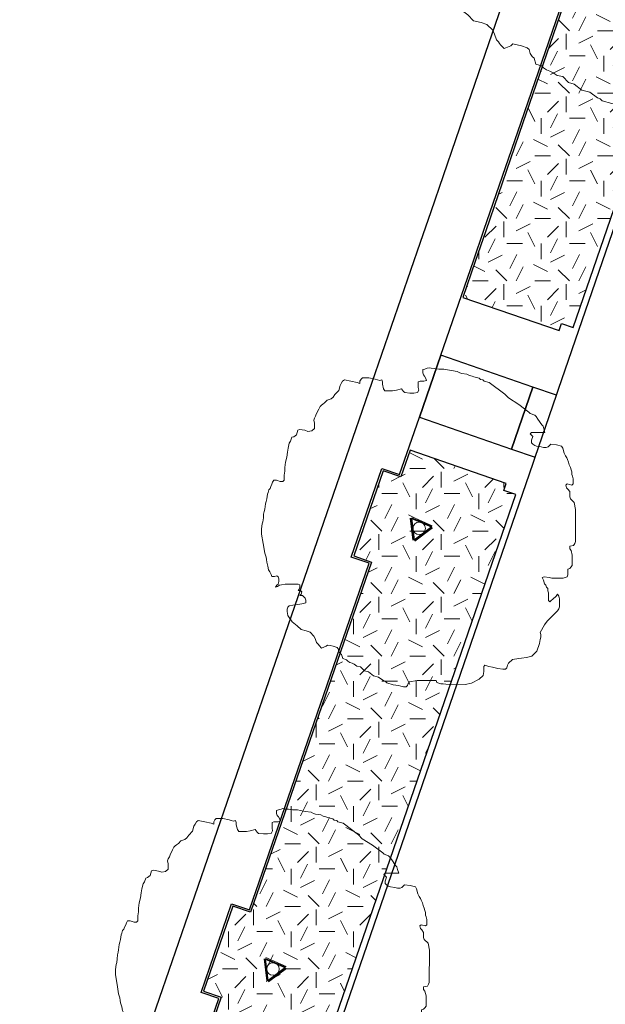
# Model space of a CAD drawing. Extents: x 131293 to 132236, y 397713 to 398701.
# Tile 35 of 63: x 131550 to 131568, y 398155 to 398186. Entities that reach past the tile are written whole.
import ezdxf

# ---------------------------------------------------------------- set-up
doc = ezdxf.new("R2010")
doc.units = 0
doc.layers.add('B-boom @ 0.2', color=7, linetype='Continuous', lineweight=18)
doc.layers.add('N-GR-boombescherming @ 0.2', color=2, linetype='Continuous', lineweight=25)
doc.layers.add('N-GR-open arcering gras', color=7, linetype='Continuous', lineweight=5, true_color=0x88bc76)
doc.layers.add('X-AL-contourlijnen', color=30, linetype='Continuous', plot=False)
pattern_1 = [(0, (1e-11, 0), (2, 2), [0.5, -1.5]), (0, (1.1, 1.2), (2, 2), [0.5, -1.5]), (90, (0.2, 0.7), (-2, 2), [0.5, -1.5]), (90, (1, 1.4), (-2, 2), [0.5, -1.5]), (45, (0.4, 1.4), (0, 2), [0.5, -2.328427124]), (135, (1.1, 0), (-2, 0), [0.5, -2.328427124]), (26.5650512, (0.5, 0.6), (2, 8e-10), [0.5, -3.972135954]), (26.5650512, (1.4, 1.6), (2, 8e-10), [0.5, -3.972135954]), (63.43494882, (1.4, 0), (1e-10, 2), [0.5, -3.972135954]), (63.43494882, (0.5, 0.9), (1e-10, 2), [0.5, -3.972135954]), (63.43494882, (1.2, 0.4), (1e-10, 2), [0.5, -3.972135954]), (116.5650512, (1e-11, 1.1), (-8e-10, 2), [0.5, -3.972135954]), (153.43494882, (0.4, 0.3), (-2, 1e-10), [0.5, -3.972135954])]

# ---------------------------------------------------------------- blocks, each defined once
blk = doc.blocks.new('*U109')
blk.add_lwpolyline([(-32.72, 11.24), (-33.33, 11.24), (-34.25, 11.55), (-34.87, 11.55), (-35.18, 11.09), (-35.33, 10.63), (-35.64, 10.02), (-35.79, 9.56), (-36.1, 9.25), (-36.26, 8.64), (-36.41, 8.17), (-36.49, 7.64), (-36.57, 7.1), (-36.72, 6.48), (-36.88, 5.87), (-37.03, 4.64), (-37.19, 4.03), (-37.34, 3.41), (-37.34, 2.49), (-37.5, 1.57), (-37.65, 1.11), (-37.81, -0.12), (-37.81, -1.35), (-37.43, -3.66), (-37.05, -5.96), (-36.75, -6.89), (-36.67, -7.5), (-36.59, -8.12), (-36.29, -9.04), (-36.14, -9.96), (-35.83, -10.42), (-35.52, -11.04), (-35.37, -11.5), (-34.76, -11.5), (-34.14, -11.35), (-33.84, -11.66), (-33.68, -12.12), (-33.68, -12.73), (-33.84, -13.35), (-34.15, -13.65), (-34.45, -14.11), (-33.99, -13.96), (-33.53, -13.65), (-33.07, -13.5), (-32.15, -13.35), (-30.76, -13.35), (-30, -13.35), (-29.07, -13.36), (-28.61, -13.51), (-28.61, -14.12), (-28.77, -14.59), (-29.08, -14.89), (-28.46, -14.89), (-28.15, -15.2), (-28.31, -15.82), (-28.62, -16.12), (-28, -16.12), (-27.39, -16.74), (-27.24, -17.2), (-27.24, -17.82), (-28.16, -18.12), (-29.08, -18.27), (-30.31, -18.43), (-31.24, -18.58), (-31.54, -18.88), (-31.7, -19.35), (-31.7, -19.96), (-31.55, -20.88), (-30.47, -22.42), (-29.25, -23.34), (-28.33, -24.27), (-27.1, -24.58), (-26.18, -24.89), (-25.25, -25.81), (-24.95, -26.43), (-24.64, -27.35), (-24.34, -27.66), (-24.18, -27.89), (-24.03, -28.12), (-23.42, -28.74), (-22.34, -28.28), (-22.03, -27.97), (-21.34, -28.12), (-20.65, -28.28), (-19.73, -28.59), (-19.42, -28.9), (-19.27, -29.51), (-18.96, -29.97), (-18.65, -30.28), (-18.35, -31.2), (-17.43, -31.51), (-17.12, -31.82), (-16.66, -32.13), (-16.12, -32.36), (-15.59, -32.59), (-14.97, -33.05), (-14.05, -33.21), (-13.13, -34.13), (-12.21, -34.44), (-10.98, -35.37), (-9.75, -35.68), (-8.52, -36.6), (-8.06, -36.76), (-7.76, -37.06), (-6.22, -37.53), (-4.99, -37.68), (-4.38, -37.84), (-3.76, -37.99), (-3.15, -37.99), (-2.84, -37.69), (-2.68, -37.23), (-2.38, -36.77), (-0.53, -36.46), (4.08, -36.47), (4.23, -36.93), (5.16, -37.24), (5.77, -37.24), (6.38, -37.4), (11, -37.41), (12.53, -37.1), (14.38, -36.18), (15.3, -35.26), (15.46, -34.34), (15.46, -33.11), (15.77, -32.8), (16.69, -33.11), (17.61, -33.27), (18.84, -33.58), (20.07, -33.74), (20.68, -33.74), (20.99, -33.43), (21.15, -32.81), (21.46, -32.35), (22.38, -31.43), (23.92, -31.21), (24.53, -31.13), (25.76, -30.98), (26.99, -30.67), (28.23, -29.44), (28.84, -27.6), (29, -26.68), (29.15, -26.07), (29.15, -25.45), (29, -24.99), (30.08, -23.15), (30.7, -22.23), (33.16, -19.77), (33.47, -19.31), (33.62, -18.85), (33.63, -16.85), (33.47, -16.24), (33.17, -15.78), (32.86, -16.24), (32.09, -17), (31.63, -17.31), (31.32, -17.62), (31.01, -17.31), (31.02, -15.47), (30.86, -15), (30.86, -14.39), (30.56, -14.08), (30.4, -13.62), (30.1, -13.31), (29.79, -12.39), (29.49, -11.77), (29.95, -11.62), (31.18, -11.78), (31.79, -11.93), (34.56, -11.94), (35.48, -11.63), (35.63, -11.17), (35.64, -10.56), (35.64, -9.79), (36.1, -9.64), (36.41, -9.33), (36.71, -8.87), (36.72, -6.41), (36.41, -5.33), (36.11, -4.87), (36.11, -4.26), (37.03, -4.1), (37.34, -3.64), (37.49, -3.18), (37.51, 4.5), (37.2, 6.19), (36.28, 7.12), (36.13, 7.58), (36.13, 8.81), (35.67, 9.42), (35.37, 9.73), (35.21, 10.35), (35.52, 10.65), (36.6, 10.35), (36.9, 10.65), (36.91, 11.88), (36.83, 12.19), (36.75, 12.5), (36.6, 12.96), (36.6, 13.57), (36.45, 14.03), (36.3, 14.65), (35.99, 15.26), (35.84, 15.88), (35.53, 16.49), (35.38, 16.96), (35.07, 17.42), (34.77, 18.03), (34.46, 19.26), (34.15, 19.72), (32.93, 20.03), (31.54, 20.19), (30.93, 19.58), (30.46, 19.42), (29.85, 19.42), (29.24, 19.58), (28.16, 19.73), (27.7, 19.89), (27.24, 20.2), (26.93, 20.51), (26.93, 21.12), (27.24, 22.04), (26.63, 22.66), (26.94, 22.96), (30.16, 22.96), (29.86, 23.88), (29.71, 24.5), (29.4, 24.8), (28.48, 26.19), (28.02, 26.8), (27.71, 27.11), (26.64, 27.58), (26.33, 27.88), (23.88, 29.73), (21.42, 31.28), (20.5, 32.2), (16.82, 34.97), (15.59, 35.28), (15.28, 35.59), (14.67, 35.74), (14.36, 36.05), (13.74, 36.21), (13.13, 36.36), (12.67, 36.52), (12.05, 36.67), (11.44, 36.98), (10.21, 37.13), (9.75, 37.29), (9.14, 37.6), (7.75, 37.83), (7.29, 37.91), (5.91, 38.22), (5.29, 38.22), (4.68, 38.22), (4.22, 38.3), (3.76, 38.38), (2.84, 38.38), (2.38, 38.53), (1.91, 38.38), (1.3, 38.23), (0.84, 38.08), (0.84, 37.31), (0.99, 36.85), (1.3, 36.54), (1.6, 35.92), (1.75, 35.46), (1.14, 35.31), (0.68, 35.31), (0.22, 35.31), (-0.24, 35.16), (-0.25, 33.77), (-0.09, 33.16), (-0.4, 32.54), (-1.32, 32.39), (-2.25, 32.4), (-3.48, 32.55), (-3.78, 32.86), (-4.24, 33.47), (-5.47, 33.17), (-6.39, 33.02), (-8.24, 33.02), (-8.55, 33.48), (-8.85, 34.56), (-8.85, 35.17), (-9, 35.63), (-9.47, 35.48), (-10, 35.64), (-10.54, 35.79), (-12.08, 36.1), (-13.61, 36.1), (-13.92, 35.8), (-14.23, 35.34), (-14.23, 34.72), (-14.84, 35.03), (-16.38, 35.34), (-17.92, 35.65), (-18.38, 35.34), (-18.69, 34.73), (-19, 34.27), (-19.3, 33.04), (-20.23, 32.12), (-20.69, 31.51), (-21.15, 31.05), (-22.08, 30.74), (-22.69, 30.13), (-23.15, 29.82), (-23.46, 29.51), (-23.77, 29.21), (-24.08, 28.59), (-24.7, 27.36), (-24.85, 26.9), (-25.16, 26.44), (-25.31, 25.98), (-25.16, 25.21), (-25.16, 23.98), (-25.78, 23.37), (-26.7, 23.22), (-27.47, 23.53), (-28.7, 23.68), (-29.16, 23.53), (-29.47, 22.45), (-30.08, 21.99), (-30.55, 21.84), (-30.86, 20.92), (-31.16, 20.46), (-31.47, 19.23), (-31.63, 18.31), (-31.78, 17.08), (-32.09, 15.85), (-32.25, 14.62), (-32.25, 13.7), (-32.41, 12.78), (-32.41, 11.55), (-32.72, 11.24)])
at = {"lineweight": 18}
blk.add_circle((0, 0), 1.25, dxfattribs=at)
blk = doc.blocks.new('*U110')
blk.add_lwpolyline([(-21.81, 7.49), (-22.22, 7.5), (-22.84, 7.7), (-23.25, 7.7), (-23.45, 7.39), (-23.55, 7.09), (-23.76, 6.68), (-23.86, 6.37), (-24.07, 6.17), (-24.17, 5.76), (-24.27, 5.45), (-24.33, 5.09), (-24.38, 4.73), (-24.48, 4.32), (-24.58, 3.91), (-24.69, 3.09), (-24.79, 2.68), (-24.89, 2.27), (-24.9, 1.66), (-25, 1.04), (-25.1, 0.74), (-25.21, -0.08), (-25.21, -0.9), (-24.95, -2.44), (-24.7, -3.98), (-24.5, -4.59), (-24.45, -5), (-24.4, -5.41), (-24.19, -6.03), (-24.09, -6.64), (-23.89, -6.95), (-23.68, -7.36), (-23.58, -7.67), (-23.17, -7.67), (-22.76, -7.57), (-22.56, -7.77), (-22.45, -8.08), (-22.46, -8.49), (-22.56, -8.9), (-22.76, -9.1), (-22.97, -9.41), (-22.66, -9.31), (-22.35, -9.1), (-22.05, -9), (-21.43, -8.9), (-20.51, -8.9), (-20, -8.9), (-19.38, -8.9), (-19.07, -9.01), (-19.08, -9.42), (-19.18, -9.72), (-19.38, -9.93), (-18.97, -9.93), (-18.77, -10.13), (-18.87, -10.54), (-19.08, -10.75), (-18.67, -10.75), (-18.26, -11.16), (-18.16, -11.47), (-18.16, -11.88), (-18.77, -12.08), (-19.39, -12.18), (-20.21, -12.28), (-20.82, -12.39), (-21.03, -12.59), (-21.13, -12.9), (-21.13, -13.31), (-21.03, -13.92), (-20.32, -14.95), (-19.5, -15.56), (-18.88, -16.18), (-18.06, -16.39), (-17.45, -16.59), (-16.84, -17.21), (-16.63, -17.62), (-16.43, -18.23), (-16.22, -18.44), (-16.12, -18.59), (-16.02, -18.75), (-15.61, -19.16), (-14.89, -18.85), (-14.69, -18.65), (-14.23, -18.75), (-13.77, -18.85), (-13.15, -19.06), (-12.95, -19.27), (-12.85, -19.67), (-12.64, -19.98), (-12.44, -20.19), (-12.23, -20.8), (-11.62, -21.01), (-11.41, -21.21), (-11.11, -21.42), (-10.75, -21.57), (-10.39, -21.73), (-9.98, -22.04), (-9.37, -22.14), (-8.75, -22.76), (-8.14, -22.96), (-7.32, -23.58), (-6.5, -23.78), (-5.68, -24.4), (-5.37, -24.5), (-5.17, -24.71), (-4.15, -25.02), (-3.33, -25.12), (-2.92, -25.23), (-2.51, -25.33), (-2.1, -25.33), (-1.89, -25.12), (-1.79, -24.82), (-1.58, -24.51), (-0.35, -24.31), (2.72, -24.31), (2.82, -24.62), (3.44, -24.83), (3.85, -24.83), (4.26, -24.93), (7.33, -24.94), (8.36, -24.73), (9.59, -24.12), (10.2, -23.51), (10.31, -22.89), (10.31, -22.07), (10.51, -21.87), (11.13, -22.08), (11.74, -22.18), (12.56, -22.39), (13.38, -22.49), (13.79, -22.49), (13.99, -22.29), (14.1, -21.88), (14.3, -21.57), (14.92, -20.96), (15.94, -20.8), (16.35, -20.75), (17.17, -20.65), (17.99, -20.45), (18.82, -19.63), (19.23, -18.4), (19.33, -17.79), (19.43, -17.38), (19.44, -16.97), (19.33, -16.66), (20.05, -15.43), (20.46, -14.82), (22.11, -13.18), (22.31, -12.87), (22.41, -12.57), (22.42, -11.24), (22.32, -10.83), (22.11, -10.52), (21.91, -10.83), (21.39, -11.34), (21.08, -11.54), (20.88, -11.75), (20.67, -11.54), (20.68, -10.31), (20.58, -10), (20.58, -9.59), (20.37, -9.39), (20.27, -9.08), (20.06, -8.87), (19.86, -8.26), (19.66, -7.85), (19.96, -7.75), (20.78, -7.85), (21.19, -7.95), (23.04, -7.96), (23.65, -7.75), (23.76, -7.45), (23.76, -7.04), (23.76, -6.52), (24.07, -6.42), (24.27, -6.22), (24.48, -5.91), (24.48, -4.27), (24.28, -3.55), (24.07, -3.25), (24.07, -2.84), (24.69, -2.74), (24.89, -2.43), (25, -2.12), (25.01, 3), (24.8, 4.13), (24.19, 4.75), (24.09, 5.05), (24.09, 5.87), (23.78, 6.28), (23.58, 6.49), (23.47, 6.9), (23.68, 7.1), (24.4, 6.9), (24.6, 7.1), (24.6, 7.92), (24.55, 8.13), (24.5, 8.33), (24.4, 8.64), (24.4, 9.05), (24.3, 9.36), (24.2, 9.76), (23.99, 10.18), (23.89, 10.59), (23.69, 11), (23.59, 11.3), (23.38, 11.61), (23.18, 12.02), (22.97, 12.84), (22.77, 13.15), (21.95, 13.36), (21.03, 13.46), (20.62, 13.05), (20.31, 12.95), (19.9, 12.95), (19.49, 13.05), (18.77, 13.16), (18.47, 13.26), (18.16, 13.46), (17.96, 13.67), (17.96, 14.08), (18.16, 14.69), (17.75, 15.11), (17.96, 15.31), (20.11, 15.31), (19.91, 15.92), (19.8, 16.33), (19.6, 16.54), (18.99, 17.46), (18.68, 17.87), (18.48, 18.08), (17.76, 18.38), (17.55, 18.59), (15.92, 19.82), (14.28, 20.85), (13.67, 21.47), (11.21, 23.31), (10.39, 23.52), (10.19, 23.73), (9.78, 23.83), (9.57, 24.04), (9.16, 24.14), (8.75, 24.24), (8.45, 24.34), (8.04, 24.45), (7.63, 24.65), (6.81, 24.76), (6.5, 24.86), (6.09, 25.07), (5.17, 25.22), (4.86, 25.27), (3.94, 25.48), (3.53, 25.48), (3.12, 25.48), (2.81, 25.53), (2.5, 25.58), (1.89, 25.59), (1.58, 25.69), (1.28, 25.59), (0.87, 25.48), (0.56, 25.38), (0.56, 24.87), (0.66, 24.56), (0.86, 24.36), (1.07, 23.95), (1.17, 23.64), (0.76, 23.54), (0.45, 23.54), (0.15, 23.54), (-0.16, 23.44), (-0.16, 22.52), (-0.06, 22.11), (-0.27, 21.7), (-0.88, 21.6), (-1.5, 21.6), (-2.32, 21.7), (-2.52, 21.91), (-2.83, 22.32), (-3.65, 22.11), (-4.26, 22.01), (-5.49, 22.01), (-5.7, 22.32), (-5.9, 23.04), (-5.9, 23.45), (-6, 23.76), (-6.31, 23.65), (-6.67, 23.76), (-7.03, 23.86), (-8.05, 24.07), (-9.08, 24.07), (-9.28, 23.87), (-9.49, 23.56), (-9.49, 23.15), (-9.9, 23.35), (-10.92, 23.56), (-11.95, 23.77), (-12.25, 23.56), (-12.46, 23.15), (-12.66, 22.85), (-12.87, 22.03), (-13.49, 21.41), (-13.79, 21), (-14.1, 20.7), (-14.72, 20.49), (-15.13, 20.08), (-15.44, 19.88), (-15.64, 19.68), (-15.85, 19.47), (-16.05, 19.06), (-16.46, 18.24), (-16.57, 17.93), (-16.77, 17.63), (-16.88, 17.32), (-16.77, 16.81), (-16.77, 15.99), (-17.19, 15.58), (-17.8, 15.48), (-18.31, 15.68), (-19.13, 15.79), (-19.44, 15.69), (-19.65, 14.97), (-20.06, 14.66), (-20.36, 14.56), (-20.57, 13.95), (-20.78, 13.64), (-20.98, 12.82), (-21.09, 12.21), (-21.19, 11.39), (-21.4, 10.57), (-21.5, 9.75), (-21.5, 9.13), (-21.6, 8.52), (-21.61, 7.7), (-21.81, 7.49)])
at = {"lineweight": 18}
blk.add_circle((0, 0), 1, dxfattribs=at)
blk = doc.blocks.new('*U122')
blk.add_lwpolyline([(-21.81, 7.49), (-22.22, 7.5), (-22.84, 7.7), (-23.25, 7.7), (-23.45, 7.39), (-23.55, 7.09), (-23.76, 6.68), (-23.86, 6.37), (-24.07, 6.17), (-24.17, 5.76), (-24.27, 5.45), (-24.33, 5.09), (-24.38, 4.73), (-24.48, 4.32), (-24.58, 3.91), (-24.69, 3.09), (-24.79, 2.68), (-24.89, 2.27), (-24.9, 1.66), (-25, 1.04), (-25.1, 0.74), (-25.21, -0.08), (-25.21, -0.9), (-24.95, -2.44), (-24.7, -3.98), (-24.5, -4.59), (-24.45, -5), (-24.4, -5.41), (-24.19, -6.03), (-24.09, -6.64), (-23.89, -6.95), (-23.68, -7.36), (-23.58, -7.67), (-23.17, -7.67), (-22.76, -7.57), (-22.56, -7.77), (-22.45, -8.08), (-22.46, -8.49), (-22.56, -8.9), (-22.76, -9.1), (-22.97, -9.41), (-22.66, -9.31), (-22.35, -9.1), (-22.05, -9), (-21.43, -8.9), (-20.51, -8.9), (-20, -8.9), (-19.38, -8.9), (-19.07, -9.01), (-19.08, -9.42), (-19.18, -9.72), (-19.38, -9.93), (-18.97, -9.93), (-18.77, -10.13), (-18.87, -10.54), (-19.08, -10.75), (-18.67, -10.75), (-18.26, -11.16), (-18.16, -11.47), (-18.16, -11.88), (-18.77, -12.08), (-19.39, -12.18), (-20.21, -12.28), (-20.82, -12.39), (-21.03, -12.59), (-21.13, -12.9), (-21.13, -13.31), (-21.03, -13.92), (-20.32, -14.95), (-19.5, -15.56), (-18.88, -16.18), (-18.06, -16.39), (-17.45, -16.59), (-16.84, -17.21), (-16.63, -17.62), (-16.43, -18.23), (-16.22, -18.44), (-16.12, -18.59), (-16.02, -18.75), (-15.61, -19.16), (-14.89, -18.85), (-14.69, -18.65), (-14.23, -18.75), (-13.77, -18.85), (-13.15, -19.06), (-12.95, -19.27), (-12.85, -19.67), (-12.64, -19.98), (-12.44, -20.19), (-12.23, -20.8), (-11.62, -21.01), (-11.41, -21.21), (-11.11, -21.42), (-10.75, -21.57), (-10.39, -21.73), (-9.98, -22.04), (-9.37, -22.14), (-8.75, -22.76), (-8.14, -22.96), (-7.32, -23.58), (-6.5, -23.78), (-5.68, -24.4), (-5.37, -24.5), (-5.17, -24.71), (-4.15, -25.02), (-3.33, -25.12), (-2.92, -25.23), (-2.51, -25.33), (-2.1, -25.33), (-1.89, -25.12), (-1.79, -24.82), (-1.58, -24.51), (-0.35, -24.31), (2.72, -24.31), (2.82, -24.62), (3.44, -24.83), (3.85, -24.83), (4.26, -24.93), (7.33, -24.94), (8.36, -24.73), (9.59, -24.12), (10.2, -23.51), (10.31, -22.89), (10.31, -22.07), (10.51, -21.87), (11.13, -22.08), (11.74, -22.18), (12.56, -22.39), (13.38, -22.49), (13.79, -22.49), (13.99, -22.29), (14.1, -21.88), (14.3, -21.57), (14.92, -20.96), (15.94, -20.8), (16.35, -20.75), (17.17, -20.65), (17.99, -20.45), (18.82, -19.63), (19.23, -18.4), (19.33, -17.79), (19.43, -17.38), (19.44, -16.97), (19.33, -16.66), (20.05, -15.43), (20.46, -14.82), (22.11, -13.18), (22.31, -12.87), (22.41, -12.57), (22.42, -11.24), (22.32, -10.83), (22.11, -10.52), (21.91, -10.83), (21.39, -11.34), (21.08, -11.54), (20.88, -11.75), (20.67, -11.54), (20.68, -10.31), (20.58, -10), (20.58, -9.59), (20.37, -9.39), (20.27, -9.08), (20.06, -8.87), (19.86, -8.26), (19.66, -7.85), (19.96, -7.75), (20.78, -7.85), (21.19, -7.95), (23.04, -7.96), (23.65, -7.75), (23.76, -7.45), (23.76, -7.04), (23.76, -6.52), (24.07, -6.42), (24.27, -6.22), (24.48, -5.91), (24.48, -4.27), (24.28, -3.55), (24.07, -3.25), (24.07, -2.84), (24.69, -2.74), (24.89, -2.43), (25, -2.12), (25.01, 3), (24.8, 4.13), (24.19, 4.75), (24.09, 5.05), (24.09, 5.87), (23.78, 6.28), (23.58, 6.49), (23.47, 6.9), (23.68, 7.1), (24.4, 6.9), (24.6, 7.1), (24.6, 7.92), (24.55, 8.13), (24.5, 8.33), (24.4, 8.64), (24.4, 9.05), (24.3, 9.36), (24.2, 9.76), (23.99, 10.18), (23.89, 10.59), (23.69, 11), (23.59, 11.3), (23.38, 11.61), (23.18, 12.02), (22.97, 12.84), (22.77, 13.15), (21.95, 13.36), (21.03, 13.46), (20.62, 13.05), (20.31, 12.95), (19.9, 12.95), (19.49, 13.05), (18.77, 13.16), (18.47, 13.26), (18.16, 13.46), (17.96, 13.67), (17.96, 14.08), (18.16, 14.69), (17.75, 15.11), (17.96, 15.31), (20.11, 15.31), (19.91, 15.92), (19.8, 16.33), (19.6, 16.54), (18.99, 17.46), (18.68, 17.87), (18.48, 18.08), (17.76, 18.38), (17.55, 18.59), (15.92, 19.82), (14.28, 20.85), (13.67, 21.47), (11.21, 23.31), (10.39, 23.52), (10.19, 23.73), (9.78, 23.83), (9.57, 24.04), (9.16, 24.14), (8.75, 24.24), (8.45, 24.34), (8.04, 24.45), (7.63, 24.65), (6.81, 24.76), (6.5, 24.86), (6.09, 25.07), (5.17, 25.22), (4.86, 25.27), (3.94, 25.48), (3.53, 25.48), (3.12, 25.48), (2.81, 25.53), (2.5, 25.58), (1.89, 25.59), (1.58, 25.69), (1.28, 25.59), (0.87, 25.48), (0.56, 25.38), (0.56, 24.87), (0.66, 24.56), (0.86, 24.36), (1.07, 23.95), (1.17, 23.64), (0.76, 23.54), (0.45, 23.54), (0.15, 23.54), (-0.16, 23.44), (-0.16, 22.52), (-0.06, 22.11), (-0.27, 21.7), (-0.88, 21.6), (-1.5, 21.6), (-2.32, 21.7), (-2.52, 21.91), (-2.83, 22.32), (-3.65, 22.11), (-4.26, 22.01), (-5.49, 22.01), (-5.7, 22.32), (-5.9, 23.04), (-5.9, 23.45), (-6, 23.76), (-6.31, 23.65), (-6.67, 23.76), (-7.03, 23.86), (-8.05, 24.07), (-9.08, 24.07), (-9.28, 23.87), (-9.49, 23.56), (-9.49, 23.15), (-9.9, 23.35), (-10.92, 23.56), (-11.95, 23.77), (-12.25, 23.56), (-12.46, 23.15), (-12.66, 22.85), (-12.87, 22.03), (-13.49, 21.41), (-13.79, 21), (-14.1, 20.7), (-14.72, 20.49), (-15.13, 20.08), (-15.44, 19.88), (-15.64, 19.68), (-15.85, 19.47), (-16.05, 19.06), (-16.46, 18.24), (-16.57, 17.93), (-16.77, 17.63), (-16.88, 17.32), (-16.77, 16.81), (-16.77, 15.99), (-17.19, 15.58), (-17.8, 15.48), (-18.31, 15.68), (-19.13, 15.79), (-19.44, 15.69), (-19.65, 14.97), (-20.06, 14.66), (-20.36, 14.56), (-20.57, 13.95), (-20.78, 13.64), (-20.98, 12.82), (-21.09, 12.21), (-21.19, 11.39), (-21.4, 10.57), (-21.5, 9.75), (-21.5, 9.13), (-21.6, 8.52), (-21.61, 7.7), (-21.81, 7.49)])
at = {"lineweight": 18}
blk.add_circle((0, 0), 1, dxfattribs=at)
blk = doc.blocks.new('CS Boombescherming')
at = {"lineweight": 5}
for p, q in [((-2.11, 0.34), (1.07, 1.88)), ((1.09, -1.84), (1.36, 1.68)), ((-2.14, 0), (0.78, -1.99))]:
    blk.add_line(p, q, dxfattribs=at)
at = {"lineweight": 35}
for p, q in [((-2.03, 0.16), (1.16, 1.7)), ((0.9, -1.83), (1.16, 1.7)), ((-2.03, 0.16), (0.9, -1.83))]:
    blk.add_line(p, q, dxfattribs=at)

msp = doc.modelspace()

# ---------------------------------------------------------------- hatches: boundary and pattern name
at = {"layer": 'N-GR-open arcering gras'}
h = msp.add_hatch(dxfattribs=at)
h.set_pattern_fill('CS-GRAS', color=256, scale=0.2)
h.set_pattern_definition(pattern_1)
edge = h.paths.add_edge_path()
edge.add_arc((131575.878, 398216.352), 4.8, 340.9861, 417.245)
edge.add_line((131578.475, 398220.389), (131574.443, 398208.685))
edge.add_line((131574.443, 398208.685), (131573.876, 398208.88))
edge.add_line((131573.876, 398208.88), (131572.938, 398206.157))
edge.add_line((131572.938, 398206.157), (131573.505, 398205.962))
edge.add_line((131573.505, 398205.962), (131569.028, 398192.965))
edge.add_line((131569.028, 398192.965), (131568.461, 398193.16))
edge.add_line((131568.461, 398193.16), (131567.523, 398190.437))
edge.add_line((131567.523, 398190.437), (131568.09, 398190.242))
edge.add_line((131568.09, 398190.242), (131565.615, 398183.058))
edge.add_line((131565.615, 398183.058), (131564.427, 398179.607))
edge.add_line((131564.427, 398179.607), (131564.088, 398178.622))
edge.add_line((131564.088, 398178.622), (131563.693, 398177.477))
edge.add_line((131563.693, 398177.477), (131566.77, 398176.416))
edge.add_line((131566.77, 398176.416), (131566.848, 398176.643))
edge.add_line((131566.848, 398176.643), (131567.226, 398176.513))
edge.add_line((131567.226, 398176.513), (131580.416, 398214.788))
h = msp.add_hatch(dxfattribs=at)
h.set_pattern_fill('CS-GRAS', color=256, scale=0.2)
h.set_pattern_definition(pattern_1)
edge = h.paths.add_edge_path()
edge.add_line((131565.385, 398171.171), (131565.007, 398171.302))
edge.add_line((131565.007, 398171.302), (131565.085, 398171.529))
edge.add_line((131565.085, 398171.529), (131562.005, 398172.59))
edge.add_line((131562.005, 398172.59), (131561.71, 398171.735))
edge.add_line((131561.71, 398171.735), (131561.143, 398171.931))
edge.add_line((131561.143, 398171.931), (131560.202, 398169.209))
edge.add_line((131560.202, 398169.209), (131560.77, 398169.013))
edge.add_line((131560.77, 398169.013), (131556.903, 398157.816))
edge.add_line((131556.903, 398157.816), (131556.335, 398158.012))
edge.add_line((131556.335, 398158.012), (131555.395, 398155.29))
edge.add_line((131555.395, 398155.29), (131555.962, 398155.094))
edge.add_line((131555.962, 398155.094), (131552.649, 398145.499))
edge.add_line((131552.649, 398145.499), (131552.249, 398144.342))
edge.add_line((131552.249, 398144.342), (131551.682, 398144.538))
edge.add_line((131551.682, 398144.538), (131550.742, 398141.815))
edge.add_line((131550.742, 398141.815), (131551.309, 398141.62))
edge.add_line((131551.309, 398141.62), (131550.894, 398140.416))
edge.add_line((131550.894, 398140.416), (131549.566, 398136.401))
edge.add_arc((131550.459, 398136.106), 0.94, 161.7056, 250.9527)
edge.add_line((131550.152, 398135.217), (131552.693, 398134.34))
edge.add_line((131552.693, 398134.34), (131565.385, 398171.171))

# ---------------------------------------------------------------- linework, layer by layer
at = {"layer": 'X-AL-contourlijnen', "flags": 128}
for points in [[(131580.416, 398214.788, 0.345592), (131578.475, 398220.389), (131574.443, 398208.685), (131573.876, 398208.88), (131572.938, 398206.157), (131573.505, 398205.962), (131569.028, 398192.965), (131568.461, 398193.16), (131567.523, 398190.437), (131568.09, 398190.242), (131565.615, 398183.058), (131564.427, 398179.607), (131564.088, 398178.622), (131563.693, 398177.477), (131566.77, 398176.416), (131566.848, 398176.643), (131567.226, 398176.513)], [(131565.385, 398171.171), (131565.007, 398171.302), (131565.085, 398171.529), (131562.005, 398172.59), (131561.71, 398171.735), (131561.143, 398171.931), (131560.202, 398169.209), (131560.77, 398169.013), (131556.903, 398157.816), (131556.335, 398158.012), (131555.395, 398155.29), (131555.962, 398155.094), (131552.649, 398145.499), (131552.249, 398144.342), (131551.682, 398144.538), (131550.742, 398141.815), (131551.309, 398141.62), (131550.894, 398140.416), (131549.566, 398136.401, 0.41037), (131550.152, 398135.217), (131552.693, 398134.34)]]:
    msp.add_lwpolyline(points, format="xyb", close=True, dxfattribs=at)
msp.add_lwpolyline([(131607.874, 398147.419), (131571.168, 398154.109), (131570.971, 398154.145), (131569.595, 398154.396, 0.032881), (131568.942, 398154.471, 0.010003), (131568.742, 398154.476, 0.32246), (131563.971, 398151.106), (131557.851, 398133.346), (131553.124, 398134.975), (131565.942, 398172.172), (131566.007, 398172.361), (131566.691, 398174.347), (131566.756, 398174.536), (131580.263, 398213.73)], format="xyb", dxfattribs=at)
for points in [[(131572.963, 398210.098), (131563.857, 398183.663), (131562.668, 398180.211), (131562.33, 398179.228), (131550.891, 398146.106)], [(131552.592, 398145.519), (131555.886, 398155.057), (131555.319, 398155.253), (131556.298, 398158.088), (131556.865, 398157.892), (131560.693, 398168.976), (131560.126, 398169.172), (131561.105, 398172.008), (131561.673, 398171.812), (131562.304, 398173.64), (131562.989, 398175.625), (131564.032, 398178.642), (131564.37, 398179.626), (131565.559, 398183.077), (131568.014, 398190.204)]]:
    msp.add_lwpolyline(points, dxfattribs=at)
for points in [[(131565.935, 398174.608), (131562.989, 398175.625), (131562.304, 398173.64), (131565.251, 398172.622)], [(131566.691, 398174.347), (131565.935, 398174.608), (131565.251, 398172.622), (131566.007, 398172.361)]]:
    msp.add_lwpolyline(points, close=True, dxfattribs=at)

# ---------------------------------------------------------------- block references
at = {"layer": 'B-boom @ 0.2', "xscale": 0.2, "yscale": 0.2, "zscale": 0.2}
for name, p in [('*U109', (131569.701, 398191.177)), ('*U110', (131562.299, 398170.089)), ('*U122', (131557.622, 398155.997))]:
    msp.add_blockref(name, p, dxfattribs=at)
at = {"layer": 'N-GR-boombescherming @ 0.2', "xscale": 0.2, "yscale": 0.2, "zscale": 0.2, "rotation": 71.02}
for p in [(131562.299, 398170.089), (131557.622, 398155.997)]:
    msp.add_blockref('CS Boombescherming', p, dxfattribs=at)

doc.saveas('drawing.dxf')
